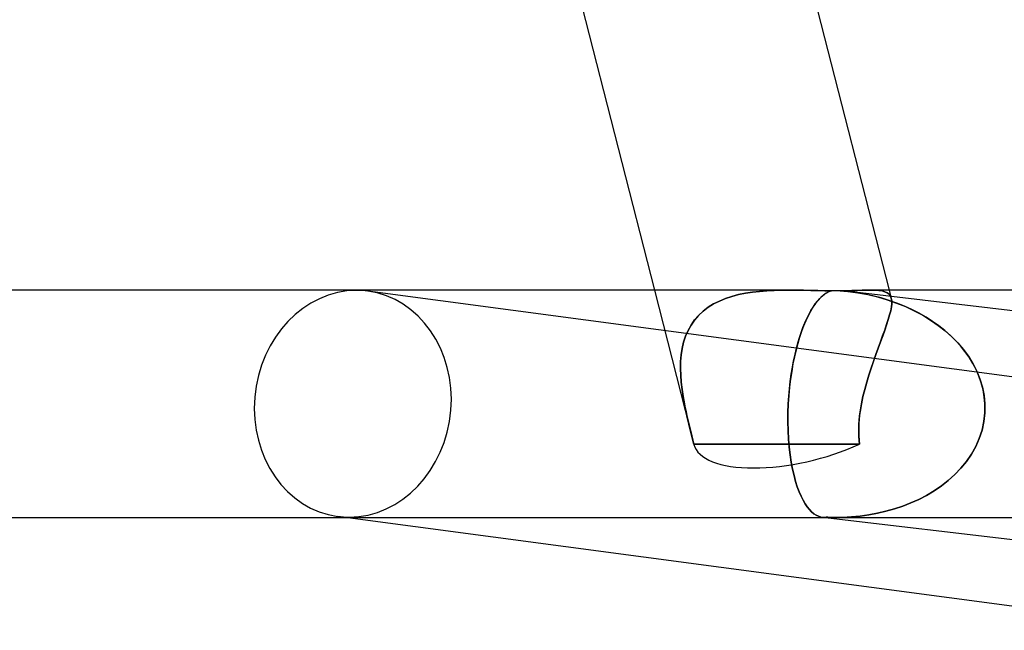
# Model space of a CAD drawing. Header units: millimetres. Extents: x -280 to 280, y -2 to 180.
# Tile 52 of 73: x 105 to 122, y -2 to 9. Entities that reach past the tile are written whole.
import ezdxf

# ---------------------------------------------------------------- set-up
doc = ezdxf.new("R2010")
doc.units = ezdxf.units.MM
doc.layers.add('HIDDEN', color=7, linetype='Continuous')
doc.layers.add('THICK', color=7, linetype='Continuous')

msp = doc.modelspace()

# ---------------------------------------------------------------- linework, layer by layer
at = {"layer": 'HIDDEN'}
for p, q in [((115.913, 4), (116.607, 1.285)), ((117.89, 3.989), (117.762, 3.979)), ((117.763, 3.979), (117.891, 3.989)), ((118.019, 3.996), (117.89, 3.989)), ((117.891, 3.989), (118.02, 3.996)), ((118.149, 3.999), (118.019, 3.996)), ((118.02, 3.996), (118.149, 3.999)), ((118.149, 3.999), (118.279, 4)), ((118.279, 4), (118.149, 3.999)), ((118.279, 4), (118.408, 3.999)), ((118.408, 3.999), (118.536, 3.997)), ((118.536, 3.997), (118.663, 3.995)), ((118.663, 3.995), (118.787, 3.993)), ((118.787, 3.993), (118.909, 3.991)), ((118.909, 3.991), (119.027, 3.99)), ((119.027, 3.99), (118.979, 3.972)), ((119.177, 3.99), (119.284, 3.991)), ((119.2, 3.988), (119.177, 3.99)), ((119.222, 3.986), (119.2, 3.988)), ((119.244, 3.984), (119.222, 3.986)), ((119.267, 3.982), (119.244, 3.984)), ((119.284, 3.991), (119.384, 3.993)), ((119.384, 3.993), (119.478, 3.995)), ((119.478, 3.995), (119.565, 3.997)), ((119.565, 3.997), (119.645, 3.999)), ((119.645, 3.999), (119.719, 4)), ((119.792, 3.999), (119.718, 4)), ((119.719, 4), (119.793, 3.999)), ((119.858, 3.995), (119.792, 3.999)), ((119.793, 3.999), (119.859, 3.994)), ((119.916, 3.986), (119.858, 3.995)), ((119.859, 3.994), (119.916, 3.986)), ((119.916, 3.986), (119.965, 3.973)), ((119.965, 3.973), (119.916, 3.986)), ((120.042, 4), (120.078, 3.856)), ((117.162, 3.853), (117.054, 3.808)), ((117.055, 3.809), (117.162, 3.853)), ((117.162, 3.853), (117.275, 3.89)), ((117.275, 3.89), (117.162, 3.853)), ((117.275, 3.89), (117.392, 3.921)), ((117.392, 3.921), (117.275, 3.89)), ((117.392, 3.921), (117.513, 3.946)), ((117.513, 3.946), (117.392, 3.921)), ((117.513, 3.946), (117.637, 3.965)), ((117.636, 3.965), (117.513, 3.946)), ((117.762, 3.979), (117.636, 3.965)), ((117.637, 3.965), (117.763, 3.979)), ((118.79, 3.821), (118.745, 3.763)), ((118.836, 3.87), (118.79, 3.821)), ((118.883, 3.912), (118.836, 3.87)), ((118.931, 3.946), (118.883, 3.912)), ((118.979, 3.972), (118.931, 3.946)), ((119.289, 3.98), (119.267, 3.982)), ((119.311, 3.977), (119.289, 3.98)), ((119.461, 3.957), (119.311, 3.977)), ((119.311, 3.977), (119.489, 3.953)), ((119.609, 3.932), (119.461, 3.957)), ((119.489, 3.953), (119.664, 3.921)), ((119.755, 3.9), (119.609, 3.932)), ((119.664, 3.921), (119.836, 3.88)), ((119.898, 3.863), (119.755, 3.9)), ((119.836, 3.88), (120.004, 3.831)), ((120.039, 3.82), (119.898, 3.863)), ((119.965, 3.973), (120.006, 3.955)), ((120.006, 3.955), (119.965, 3.973)), ((120.004, 3.831), (120.168, 3.774)), ((120.006, 3.955), (120.038, 3.93)), ((120.038, 3.93), (120.006, 3.955)), ((120.038, 3.93), (120.062, 3.898)), ((120.062, 3.898), (120.038, 3.93)), ((120.177, 3.771), (120.039, 3.82)), ((120.062, 3.898), (120.078, 3.857)), ((120.078, 3.857), (120.062, 3.898)), ((120.078, 3.857), (120.085, 3.813)), ((120.085, 3.814), (120.078, 3.857)), ((120.085, 3.763), (120.085, 3.814)), ((120.085, 3.813), (120.085, 3.762)), ((116.769, 3.631), (116.857, 3.698)), ((116.857, 3.698), (116.77, 3.631)), ((116.857, 3.698), (116.953, 3.757)), ((116.952, 3.757), (116.857, 3.698)), ((117.054, 3.808), (116.952, 3.757)), ((116.953, 3.757), (117.055, 3.809)), ((118.7, 3.698), (118.656, 3.625)), ((118.745, 3.763), (118.7, 3.698)), ((120.067, 3.637), (120.048, 3.563)), ((120.048, 3.563), (120.067, 3.637)), ((120.079, 3.704), (120.067, 3.637)), ((120.067, 3.637), (120.079, 3.704)), ((120.079, 3.704), (120.085, 3.763)), ((120.085, 3.762), (120.079, 3.704)), ((120.168, 3.774), (120.328, 3.71)), ((120.311, 3.717), (120.177, 3.771)), ((120.441, 3.658), (120.311, 3.717)), ((120.328, 3.71), (120.482, 3.638)), ((120.568, 3.593), (120.441, 3.658)), ((120.482, 3.638), (120.63, 3.558)), ((116.557, 3.386), (116.619, 3.475)), ((116.618, 3.474), (116.557, 3.386)), ((116.69, 3.556), (116.618, 3.474)), ((116.619, 3.475), (116.69, 3.557)), ((116.69, 3.557), (116.769, 3.631)), ((116.77, 3.631), (116.69, 3.556)), ((118.614, 3.546), (118.574, 3.46)), ((118.656, 3.625), (118.614, 3.546)), ((120.024, 3.481), (119.995, 3.392)), ((119.996, 3.393), (120.024, 3.482)), ((120.048, 3.563), (120.024, 3.481)), ((120.024, 3.482), (120.048, 3.563)), ((120.689, 3.523), (120.568, 3.593)), ((120.63, 3.558), (120.77, 3.473)), ((120.805, 3.449), (120.689, 3.523)), ((120.77, 3.473), (120.902, 3.381)), ((116.504, 3.292), (116.46, 3.191)), ((116.46, 3.19), (116.504, 3.291)), ((116.504, 3.291), (116.557, 3.386)), ((116.557, 3.386), (116.504, 3.292)), ((118.536, 3.369), (118.499, 3.271)), ((118.574, 3.46), (118.536, 3.369)), ((119.926, 3.196), (119.963, 3.297)), ((119.963, 3.298), (119.927, 3.197)), ((119.963, 3.297), (119.996, 3.393)), ((119.995, 3.392), (119.963, 3.298)), ((120.916, 3.371), (120.805, 3.449)), ((120.902, 3.381), (121.026, 3.283)), ((121.02, 3.289), (120.916, 3.371)), ((116.46, 3.191), (116.426, 3.085)), ((116.426, 3.085), (116.46, 3.19)), ((118.465, 3.169), (118.433, 3.061)), ((118.499, 3.271), (118.465, 3.169)), ((119.927, 3.197), (119.888, 3.09)), ((119.888, 3.091), (119.926, 3.196)), ((121.118, 3.202), (121.02, 3.289)), ((121.026, 3.283), (121.142, 3.18)), ((121.209, 3.112), (121.118, 3.202)), ((121.142, 3.18), (121.248, 3.071)), ((116.382, 2.86), (116.4, 2.975)), ((116.4, 2.974), (116.382, 2.86)), ((116.4, 2.975), (116.426, 3.085)), ((116.426, 3.085), (116.4, 2.974)), ((118.403, 2.947), (118.375, 2.828)), ((118.385, 2.871), (118.41, 2.977)), ((118.433, 3.061), (118.403, 2.947)), ((119.847, 2.98), (119.806, 2.865)), ((119.806, 2.865), (119.847, 2.98)), ((119.847, 2.98), (119.888, 3.091)), ((119.888, 3.09), (119.847, 2.98)), ((121.294, 3.018), (121.209, 3.112)), ((121.248, 3.071), (121.345, 2.957)), ((121.373, 2.921), (121.294, 3.018)), ((121.345, 2.957), (121.433, 2.836)), ((116.373, 2.743), (116.382, 2.86)), ((116.382, 2.86), (116.373, 2.743)), ((118.375, 2.828), (118.349, 2.702)), ((118.36, 2.759), (118.385, 2.871)), ((119.806, 2.865), (119.764, 2.748)), ((119.764, 2.747), (119.806, 2.865)), ((121.445, 2.819), (121.373, 2.921)), ((121.433, 2.836), (121.512, 2.71)), ((121.511, 2.712), (121.445, 2.819)), ((116.37, 2.623), (116.373, 2.743)), ((116.373, 2.743), (116.37, 2.624)), ((116.37, 2.624), (116.374, 2.502)), ((116.374, 2.501), (116.37, 2.623)), ((118.319, 2.52), (118.338, 2.642)), ((118.349, 2.702), (118.326, 2.57)), ((118.338, 2.642), (118.36, 2.759)), ((119.683, 2.504), (119.723, 2.627)), ((119.723, 2.627), (119.684, 2.505)), ((119.764, 2.748), (119.723, 2.627)), ((119.723, 2.627), (119.764, 2.747)), ((121.569, 2.602), (121.511, 2.712)), ((121.512, 2.71), (121.58, 2.577)), ((121.619, 2.487), (121.569, 2.602)), ((116.374, 2.502), (116.383, 2.378)), ((116.383, 2.378), (116.374, 2.501)), ((118.306, 2.433), (118.289, 2.291)), ((118.301, 2.394), (118.319, 2.52)), ((118.326, 2.57), (118.306, 2.433)), ((119.684, 2.505), (119.646, 2.38)), ((119.646, 2.38), (119.683, 2.504)), ((121.58, 2.577), (121.637, 2.438)), ((121.66, 2.368), (121.619, 2.487)), ((121.637, 2.438), (121.68, 2.294)), ((116.398, 2.253), (116.383, 2.378)), ((116.383, 2.378), (116.398, 2.253)), ((116.417, 2.127), (116.398, 2.253)), ((116.398, 2.253), (116.417, 2.127)), ((118.275, 2.133), (118.287, 2.264)), ((118.289, 2.291), (118.276, 2.146)), ((118.287, 2.264), (118.301, 2.394)), ((119.611, 2.254), (119.58, 2.127)), ((119.58, 2.127), (119.611, 2.254)), ((119.646, 2.38), (119.611, 2.254)), ((119.611, 2.254), (119.646, 2.38)), ((121.692, 2.247), (121.66, 2.368)), ((121.68, 2.294), (121.71, 2.148)), ((116.44, 2), (116.417, 2.127)), ((116.417, 2.127), (116.44, 2)), ((118.276, 2.146), (118.267, 2)), ((118.267, 2), (118.275, 2.133)), ((119.58, 2.127), (119.554, 2)), ((119.554, 2), (119.58, 2.127)), ((121.713, 2.124), (121.692, 2.247)), ((121.71, 2.148), (121.725, 2)), ((121.725, 2), (121.713, 2.124)), ((116.454, 1.928), (116.44, 2)), ((116.44, 2), (116.453, 1.931)), ((116.453, 1.931), (116.468, 1.862)), ((116.469, 1.856), (116.454, 1.928)), ((118.267, 2), (118.261, 1.841)), ((118.261, 1.841), (118.267, 2)), ((119.541, 1.931), (119.53, 1.862)), ((119.53, 1.856), (119.541, 1.928)), ((119.554, 2), (119.541, 1.931)), ((119.541, 1.928), (119.554, 2)), ((121.724, 1.844), (121.725, 2)), ((121.725, 2), (121.724, 1.843)), ((116.468, 1.862), (116.483, 1.793)), ((116.485, 1.784), (116.469, 1.856)), ((116.483, 1.793), (116.499, 1.724)), ((116.502, 1.712), (116.485, 1.784)), ((118.261, 1.841), (118.26, 1.683)), ((118.26, 1.683), (118.261, 1.841)), ((119.513, 1.712), (119.52, 1.784)), ((119.521, 1.793), (119.514, 1.724)), ((119.52, 1.784), (119.53, 1.856)), ((119.53, 1.862), (119.521, 1.793)), ((121.707, 1.688), (121.724, 1.844)), ((121.724, 1.843), (121.707, 1.688)), ((116.499, 1.724), (116.515, 1.654)), ((116.519, 1.64), (116.502, 1.712)), ((116.515, 1.654), (116.532, 1.583)), ((116.536, 1.568), (116.519, 1.64)), ((116.532, 1.583), (116.55, 1.511)), ((116.553, 1.497), (116.536, 1.568)), ((118.26, 1.683), (118.264, 1.53)), ((118.264, 1.529), (118.26, 1.683)), ((119.509, 1.654), (119.505, 1.583)), ((119.505, 1.568), (119.508, 1.64)), ((119.505, 1.583), (119.505, 1.511)), ((119.505, 1.497), (119.505, 1.568)), ((119.508, 1.64), (119.513, 1.712)), ((119.514, 1.724), (119.509, 1.654)), ((121.674, 1.536), (121.707, 1.688)), ((121.707, 1.688), (121.674, 1.536)), ((116.55, 1.511), (116.568, 1.437)), ((116.571, 1.427), (116.553, 1.497)), ((116.568, 1.437), (116.587, 1.363)), ((116.589, 1.357), (116.571, 1.427)), ((118.264, 1.53), (118.272, 1.38)), ((118.272, 1.38), (118.264, 1.529)), ((119.505, 1.511), (119.506, 1.437)), ((119.507, 1.427), (119.505, 1.497)), ((119.506, 1.437), (119.511, 1.363)), ((119.511, 1.357), (119.507, 1.427)), ((121.626, 1.389), (121.562, 1.247)), ((121.563, 1.247), (121.626, 1.389)), ((121.626, 1.389), (121.674, 1.536)), ((121.674, 1.536), (121.626, 1.389)), ((116.587, 1.363), (116.606, 1.288)), ((116.606, 1.288), (116.589, 1.357)), ((117.096, 1.289), (116.606, 1.288)), ((116.606, 1.288), (117.096, 1.289)), ((117.582, 1.29), (117.096, 1.289)), ((117.096, 1.289), (117.582, 1.29)), ((118.065, 1.29), (117.582, 1.29)), ((117.582, 1.29), (118.065, 1.29)), ((118.548, 1.29), (118.065, 1.29)), ((118.065, 1.29), (118.548, 1.29)), ((118.272, 1.38), (118.284, 1.236)), ((118.284, 1.236), (118.272, 1.38)), ((118.284, 1.236), (118.3, 1.1)), ((118.3, 1.1), (118.284, 1.236)), ((119.032, 1.289), (118.548, 1.29)), ((118.548, 1.29), (119.032, 1.289)), ((119.519, 1.288), (119.032, 1.289)), ((119.032, 1.289), (119.519, 1.288)), ((119.511, 1.363), (119.519, 1.288)), ((119.519, 1.288), (119.511, 1.357)), ((121.486, 1.111), (121.563, 1.247)), ((121.562, 1.247), (121.486, 1.111)), ((118.3, 1.1), (118.319, 0.971)), ((118.319, 0.971), (118.3, 1.1)), ((121.399, 0.984), (121.486, 1.111)), ((121.486, 1.111), (121.399, 0.984)), ((118.319, 0.971), (118.342, 0.851)), ((118.342, 0.851), (118.319, 0.971)), ((121.301, 0.865), (121.399, 0.984)), ((121.399, 0.984), (121.301, 0.865)), ((118.342, 0.851), (118.368, 0.739)), ((118.368, 0.739), (118.342, 0.851)), ((118.368, 0.739), (118.395, 0.635)), ((118.395, 0.635), (118.368, 0.739)), ((121.079, 0.65), (121.194, 0.753)), ((121.194, 0.753), (121.079, 0.65)), ((121.194, 0.753), (121.301, 0.865)), ((121.301, 0.865), (121.194, 0.753)), ((118.395, 0.635), (118.425, 0.54)), ((118.425, 0.54), (118.395, 0.635)), ((118.425, 0.54), (118.457, 0.453)), ((118.457, 0.453), (118.425, 0.54)), ((120.83, 0.468), (120.958, 0.555)), ((120.958, 0.555), (120.83, 0.468)), ((120.958, 0.555), (121.079, 0.65)), ((121.079, 0.65), (120.958, 0.555)), ((118.457, 0.453), (118.491, 0.375)), ((118.491, 0.375), (118.457, 0.453)), ((118.491, 0.375), (118.526, 0.304)), ((118.526, 0.304), (118.491, 0.375)), ((120.561, 0.318), (120.698, 0.389)), ((120.698, 0.389), (120.561, 0.318)), ((120.698, 0.389), (120.83, 0.468)), ((120.83, 0.468), (120.698, 0.389)), ((118.526, 0.304), (118.562, 0.242)), ((118.562, 0.242), (118.526, 0.304)), ((118.562, 0.242), (118.599, 0.187)), ((118.599, 0.187), (118.562, 0.242)), ((118.599, 0.187), (118.638, 0.139)), ((118.638, 0.139), (118.599, 0.187)), ((120.132, 0.151), (120.278, 0.199)), ((120.278, 0.199), (120.132, 0.151)), ((120.278, 0.199), (120.421, 0.255)), ((120.421, 0.255), (120.278, 0.199)), ((120.421, 0.255), (120.561, 0.318)), ((120.561, 0.318), (120.421, 0.255)), ((110.475, 0), (118.898, 0)), ((118.638, 0.139), (118.677, 0.099)), ((118.677, 0.099), (118.638, 0.139)), ((118.677, 0.099), (118.716, 0.066)), ((118.716, 0.066), (118.677, 0.099)), ((118.716, 0.066), (118.756, 0.039)), ((118.756, 0.039), (118.716, 0.066)), ((118.756, 0.039), (118.797, 0.02)), ((118.797, 0.02), (118.756, 0.039)), ((118.797, 0.02), (118.838, 0.007)), ((118.838, 0.007), (118.797, 0.02)), ((118.838, 0.007), (118.88, 0.001)), ((118.88, 0.001), (118.838, 0.007)), ((135.766, -1.986), (118.867, 0.002)), ((118.88, 0.001), (118.884, 0)), ((118.884, 0), (118.88, 0.001)), ((118.884, 0), (118.889, 0)), ((118.889, 0), (118.884, 0)), ((118.889, 0), (118.893, 0)), ((118.893, 0), (118.889, 0)), ((118.893, 0), (118.898, 0)), ((118.898, 0), (118.893, 0)), ((118.898, 0), (118.902, 0)), ((118.902, 0), (118.898, 0)), ((118.902, 0), (118.907, 0)), ((118.907, 0), (118.902, 0)), ((118.907, 0), (118.912, 0)), ((118.912, 0), (118.907, 0)), ((118.912, 0), (118.918, 0.001)), ((118.918, 0.001), (118.912, 0)), ((118.918, 0.001), (118.924, 0.001)), ((118.924, 0.001), (118.918, 0.001)), ((118.924, 0.001), (118.93, 0.002)), ((118.93, 0.002), (118.924, 0.001)), ((118.93, 0.002), (118.935, 0.003)), ((118.935, 0.003), (118.93, 0.002)), ((118.935, 0.003), (118.941, 0.003)), ((118.941, 0.003), (118.935, 0.003)), ((118.941, 0.003), (118.963, 0.003)), ((118.963, 0.003), (118.941, 0.003)), ((118.963, 0.003), (118.984, 0.002)), ((118.984, 0.002), (118.963, 0.003)), ((118.984, 0.002), (119.006, 0.001)), ((119.006, 0.001), (118.984, 0.002)), ((119.006, 0.001), (119.028, 0.001)), ((119.028, 0.001), (119.006, 0.001)), ((119.028, 0.001), (119.049, 0)), ((119.049, 0), (119.028, 0.001)), ((119.049, 0), (119.071, 0)), ((119.071, 0), (119.049, 0)), ((119.071, 0), (119.225, 0.002)), ((119.225, 0.002), (119.071, 0)), ((119.102, 0), (123.876, 0)), ((119.225, 0.002), (119.378, 0.01)), ((119.378, 0.01), (119.225, 0.002)), ((119.378, 0.01), (119.531, 0.025)), ((119.531, 0.025), (119.378, 0.01)), ((119.531, 0.025), (119.683, 0.046)), ((119.683, 0.046), (119.531, 0.025)), ((119.683, 0.046), (119.834, 0.074)), ((119.834, 0.074), (119.683, 0.046)), ((119.834, 0.074), (119.984, 0.109)), ((119.984, 0.109), (119.834, 0.074)), ((119.984, 0.109), (120.132, 0.151)), ((120.132, 0.151), (119.984, 0.109))]:
    msp.add_line(p, q, dxfattribs=at)
for centre, major_axis, ratio, start_param, end_param in [((118.473, 2.062), (1.44, 1.646), 0.698283, 0.548433, 0.591917), ((118.473, 2.062), (1.44, 1.646), 0.698283, 0.50495, 0.548433), ((110.608, 2), (0.264, 1.982), 0.864107, -3.026884, 0.000052), ((118.545, 1.781), (-1.938, -0.495), 0.394292, -0.003076, 0.000031), ((118.545, 1.781), (-1.938, -0.495), 0.394292, -0.003076, 0.000031), ((118.545, 1.781), (-1.938, -0.495), 0.394292, 0.000031, 0.995506), ((118.545, 1.781), (-1.938, -0.495), 0.394292, 0.995506, 1.994088), ((110.608, 2), (0.264, 1.982), 0.864107, -3.141541, -3.026884)]:
    msp.add_ellipse(centre, major_axis=major_axis, ratio=ratio, start_param=start_param, end_param=end_param, dxfattribs=at)
at = {"layer": 'THICK'}
for p, q in [((118.534, 9.896), (120.042, 4)), ((114.635, 9), (115.913, 4)), ((118.281, 4), (-118.281, 4)), ((118.408, 3.999), (118.279, 4)), ((118.536, 3.997), (118.408, 3.999)), ((118.663, 3.995), (118.536, 3.997)), ((118.787, 3.993), (118.663, 3.995)), ((118.909, 3.991), (118.787, 3.993)), ((119.027, 3.99), (118.909, 3.991)), ((118.985, 3.975), (119.027, 3.99)), ((119.283, 3.991), (119.177, 3.99)), ((119.177, 3.99), (119.2, 3.988)), ((119.2, 3.988), (119.222, 3.986)), ((119.222, 3.986), (119.244, 3.984)), ((119.244, 3.984), (119.267, 3.982)), ((119.383, 3.993), (119.283, 3.991)), ((119.477, 3.995), (119.383, 3.993)), ((119.564, 3.997), (119.477, 3.995)), ((119.645, 3.999), (119.564, 3.997)), ((119.718, 4), (119.645, 3.999)), ((237.999, 4), (119.718, 4)), ((125.74, 2), (110.872, 3.982)), ((118.781, 3.809), (118.821, 3.854)), ((118.821, 3.854), (118.861, 3.894)), ((118.861, 3.894), (118.902, 3.927)), ((118.902, 3.927), (118.943, 3.954)), ((118.943, 3.954), (118.985, 3.975)), ((119.267, 3.982), (119.289, 3.98)), ((119.289, 3.98), (119.311, 3.977)), ((136.117, 2), (119.335, 3.974)), ((118.628, 3.573), (118.665, 3.64)), ((118.665, 3.64), (118.703, 3.702)), ((118.703, 3.702), (118.741, 3.759)), ((118.741, 3.759), (118.781, 3.809)), ((118.558, 3.423), (118.592, 3.5)), ((118.592, 3.5), (118.628, 3.573)), ((118.494, 3.257), (118.525, 3.342)), ((118.525, 3.342), (118.558, 3.423)), ((118.437, 3.074), (118.465, 3.167)), ((118.465, 3.167), (118.494, 3.257)), ((118.41, 2.977), (118.437, 3.074)), ((-118.883, 0), (110.475, 0)), ((125.343, -1.982), (110.343, 0.018))]:
    msp.add_line(p, q, dxfattribs=at)
for centre, major_axis, ratio, start_param, end_param in [((110.608, 2), (0.264, 1.982), 0.864107, 0.114709, 3.141644), ((110.608, 2), (0.264, 1.982), 0.864107, 0.000052, 0.114709), ((118.473, 2.062), (1.44, 1.646), 0.698283, 0.548433, 0.591917), ((118.473, 2.062), (1.44, 1.646), 0.698283, 0.50495, 0.548433)]:
    msp.add_ellipse(centre, major_axis=major_axis, ratio=ratio, start_param=start_param, end_param=end_param, dxfattribs=at)

doc.saveas('drawing.dxf')
